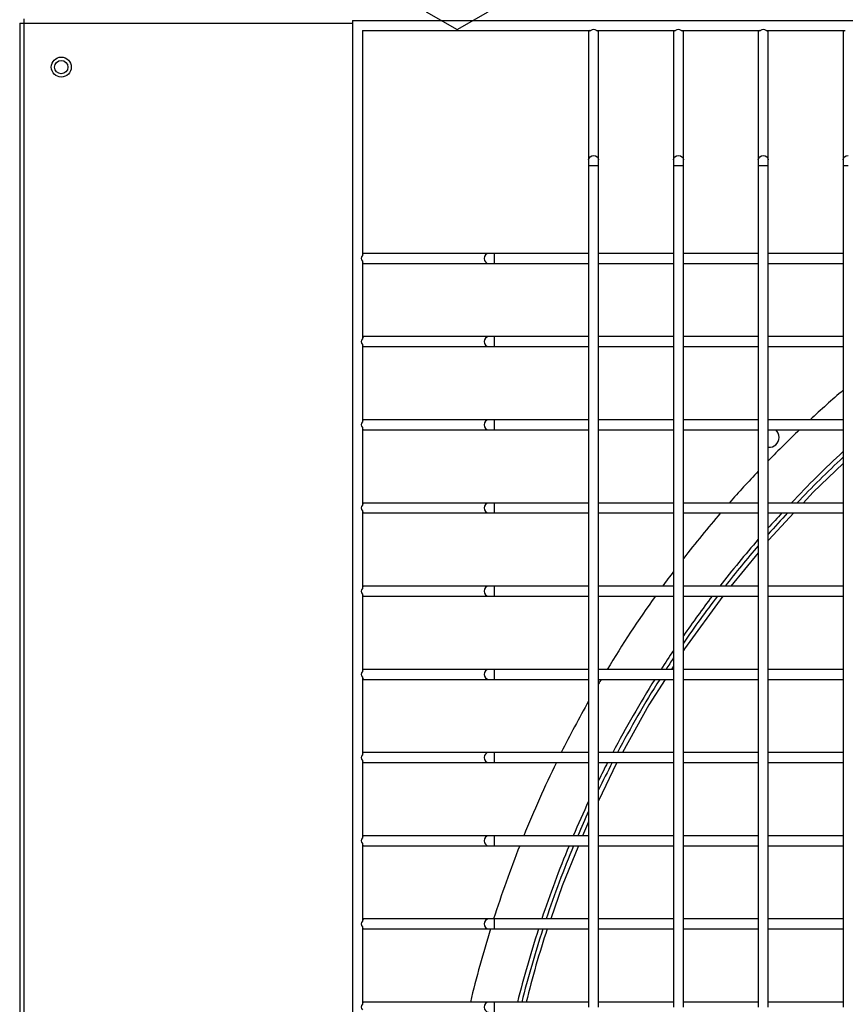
# Model space of a CAD drawing. Extents: x -90708 to 277869, y -117 to 207445.
# Tile 172 of 233: x -77896 to -77648, y 131868 to 132164. Entities that reach past the tile are written whole.
import ezdxf

# ---------------------------------------------------------------- set-up
doc = ezdxf.new("R2010")
doc.units = 0
doc.header["$MEASUREMENT"] = 0
doc.layers.add('ARQ - EQUIPO CONDENSADORA', color=40, linetype='CONTINUOUS')
doc.layers.add('ARQ-TEXTO4', color=4, linetype='CONTINUOUS')

msp = doc.modelspace()

# ---------------------------------------------------------------- linework, layer by layer
at = {"layer": 'ARQ - EQUIPO CONDENSADORA', "linetype": 'Continuous'}
for p, q in [((-77896.435, 132163.259), (-77896.435, 131409.261)), ((-77896.435, 132163.259), (-77895.185, 132163.259)), ((-77895.185, 132164.51), (-77895.185, 132163.259)), ((-77895.185, 132163.259), (-77895.185, 132163.259)), ((-77895.185, 132163.259), (-77895.185, 131409.261)), ((-77895.185, 132163.259), (-77796.435, 132163.259)), ((-77796.435, 132164.01), (-77796.435, 131408.01)), ((-77796.435, 132164.01), (-77111.935, 132164.01)), ((-77793.435, 132161.01), (-77724.784, 132161.01)), ((-77793.435, 132161.01), (-77793.435, 132093.36)), ((-77725.435, 132161.01), (-77725.435, 132160.51)), ((-77725.435, 132160.51), (-77725.435, 132122.137)), ((-77723.085, 132161.01), (-77699.284, 132161.01)), ((-77722.435, 132160.51), (-77722.435, 132161.01)), ((-77722.435, 132122.137), (-77722.435, 132160.51)), ((-77699.935, 132161.01), (-77699.935, 132160.51)), ((-77699.935, 132160.51), (-77699.935, 132122.137)), ((-77697.585, 132161.01), (-77673.784, 132161.01)), ((-77696.935, 132160.51), (-77696.935, 132161.01)), ((-77696.935, 132122.137), (-77696.935, 132160.51)), ((-77674.435, 132161.01), (-77674.435, 132160.51)), ((-77674.435, 132160.51), (-77674.435, 132122.137)), ((-77672.085, 132161.01), (-77648.284, 132161.01)), ((-77671.435, 132160.51), (-77671.435, 132161.01)), ((-77671.435, 132122.137), (-77671.435, 132160.51)), ((-77648.935, 132161.01), (-77648.935, 132160.51)), ((-77648.935, 132160.51), (-77648.935, 132122.137)), ((-77725.435, 132122.137), (-77725.435, 132120.46)), ((-77725.435, 132120.46), (-77725.435, 132092.511)), ((-77725.435, 132120.46), (-77723.935, 132120.46)), ((-77723.935, 132120.46), (-77722.435, 132120.46)), ((-77722.435, 132120.46), (-77722.435, 132122.137)), ((-77722.435, 132092.51), (-77722.435, 132120.46)), ((-77699.935, 132122.137), (-77699.935, 132120.46)), ((-77699.935, 132120.46), (-77699.935, 132092.511)), ((-77699.935, 132120.46), (-77698.435, 132120.46)), ((-77698.435, 132120.46), (-77696.935, 132120.46)), ((-77696.935, 132120.46), (-77696.935, 132122.137)), ((-77696.935, 132092.51), (-77696.935, 132120.46)), ((-77674.435, 132122.137), (-77674.435, 132120.46)), ((-77674.435, 132120.46), (-77674.435, 132092.511)), ((-77674.435, 132120.46), (-77672.935, 132120.46)), ((-77672.935, 132120.46), (-77671.435, 132120.46)), ((-77671.435, 132120.46), (-77671.435, 132122.137)), ((-77671.435, 132092.51), (-77671.435, 132120.46)), ((-77648.935, 132122.137), (-77648.935, 132120.46)), ((-77648.935, 132120.46), (-77648.935, 132092.511)), ((-77648.935, 132120.46), (-77647.435, 132120.46)), ((-77792.935, 132094.01), (-77793.435, 132094.01)), ((-77755.536, 132094.01), (-77792.935, 132094.01)), ((-77753.859, 132094.01), (-77755.536, 132094.01)), ((-77725.435, 132094.01), (-77753.859, 132094.01)), ((-77753.859, 132094.01), (-77753.859, 132091.01)), ((-77699.935, 132094.01), (-77722.435, 132094.01)), ((-77674.435, 132094.01), (-77696.935, 132094.01)), ((-77648.935, 132094.01), (-77671.435, 132094.01)), ((-77793.435, 132091.661), (-77793.435, 132068.36)), ((-77793.435, 132091.01), (-77792.935, 132091.01)), ((-77792.935, 132091.01), (-77755.536, 132091.01)), ((-77755.536, 132091.01), (-77753.859, 132091.01)), ((-77753.859, 132091.01), (-77725.435, 132091.01)), ((-77725.435, 132092.511), (-77725.435, 132067.511)), ((-77722.435, 132067.51), (-77722.435, 132092.51)), ((-77722.435, 132091.01), (-77699.935, 132091.01)), ((-77699.935, 132092.511), (-77699.935, 132067.511)), ((-77696.935, 132067.51), (-77696.935, 132092.51)), ((-77696.935, 132091.01), (-77674.435, 132091.01)), ((-77674.435, 132092.511), (-77674.435, 132067.511)), ((-77671.435, 132067.51), (-77671.435, 132092.51)), ((-77671.435, 132091.01), (-77648.935, 132091.01)), ((-77648.935, 132092.511), (-77648.935, 132067.511)), ((-77792.935, 132069.01), (-77793.435, 132069.01)), ((-77755.536, 132069.01), (-77792.935, 132069.01)), ((-77753.859, 132069.01), (-77755.536, 132069.01)), ((-77725.435, 132069.01), (-77753.859, 132069.01)), ((-77753.859, 132069.01), (-77753.859, 132066.01)), ((-77725.435, 132067.511), (-77725.435, 132042.511)), ((-77699.935, 132069.01), (-77722.435, 132069.01)), ((-77722.435, 132042.51), (-77722.435, 132067.51)), ((-77699.935, 132067.511), (-77699.935, 132042.511)), ((-77674.435, 132069.01), (-77696.935, 132069.01)), ((-77696.935, 132042.51), (-77696.935, 132067.51)), ((-77674.435, 132067.511), (-77674.435, 132042.511)), ((-77648.935, 132069.01), (-77671.435, 132069.01)), ((-77671.435, 132042.51), (-77671.435, 132067.51)), ((-77648.935, 132067.511), (-77648.935, 132042.511)), ((-77793.435, 132066.661), (-77793.435, 132043.36)), ((-77793.435, 132066.01), (-77792.935, 132066.01)), ((-77792.935, 132066.01), (-77755.536, 132066.01)), ((-77755.536, 132066.01), (-77753.859, 132066.01)), ((-77753.859, 132066.01), (-77725.435, 132066.01)), ((-77722.435, 132066.01), (-77699.935, 132066.01)), ((-77696.935, 132066.01), (-77674.435, 132066.01)), ((-77671.435, 132066.01), (-77648.935, 132066.01)), ((-77792.935, 132044.01), (-77793.435, 132044.01)), ((-77755.536, 132044.01), (-77792.935, 132044.01)), ((-77753.859, 132044.01), (-77755.536, 132044.01)), ((-77725.435, 132044.01), (-77753.859, 132044.01)), ((-77753.859, 132044.01), (-77753.859, 132041.01)), ((-77699.935, 132044.01), (-77722.435, 132044.01)), ((-77674.435, 132044.01), (-77696.935, 132044.01)), ((-77648.935, 132044.01), (-77671.435, 132044.01)), ((-77793.435, 132041.661), (-77793.435, 132018.36)), ((-77793.435, 132041.01), (-77792.935, 132041.01)), ((-77792.935, 132041.01), (-77755.536, 132041.01)), ((-77755.536, 132041.01), (-77753.859, 132041.01)), ((-77753.859, 132041.01), (-77725.435, 132041.01)), ((-77725.435, 132042.511), (-77725.435, 132017.511)), ((-77722.435, 132017.51), (-77722.435, 132042.51)), ((-77722.435, 132041.01), (-77699.935, 132041.01)), ((-77699.935, 132042.511), (-77699.935, 132017.511)), ((-77696.935, 132017.51), (-77696.935, 132042.51)), ((-77696.935, 132041.01), (-77674.435, 132041.01)), ((-77674.435, 132042.511), (-77674.435, 132017.511)), ((-77671.435, 132017.51), (-77671.435, 132042.51)), ((-77671.435, 132041.01), (-77648.935, 132041.01)), ((-77648.935, 132042.511), (-77648.935, 132017.511)), ((-77792.935, 132019.01), (-77793.435, 132019.01)), ((-77755.536, 132019.01), (-77792.935, 132019.01)), ((-77753.859, 132019.01), (-77755.536, 132019.01)), ((-77725.435, 132019.01), (-77753.859, 132019.01)), ((-77753.859, 132019.01), (-77753.859, 132016.01)), ((-77725.435, 132017.511), (-77725.435, 131992.511)), ((-77699.935, 132019.01), (-77722.435, 132019.01)), ((-77722.435, 131992.51), (-77722.435, 132017.51)), ((-77699.935, 132017.511), (-77699.935, 131992.511)), ((-77674.435, 132019.01), (-77696.935, 132019.01)), ((-77696.935, 131992.51), (-77696.935, 132017.51)), ((-77674.435, 132017.511), (-77674.435, 131992.511)), ((-77648.935, 132019.01), (-77671.435, 132019.01)), ((-77671.435, 131992.51), (-77671.435, 132017.51)), ((-77648.935, 132017.511), (-77648.935, 131992.511)), ((-77793.435, 132016.661), (-77793.435, 131993.36)), ((-77793.435, 132016.01), (-77792.935, 132016.01)), ((-77792.935, 132016.01), (-77755.536, 132016.01)), ((-77755.536, 132016.01), (-77753.859, 132016.01)), ((-77753.859, 132016.01), (-77725.435, 132016.01)), ((-77722.435, 132016.01), (-77699.935, 132016.01)), ((-77696.935, 132016.01), (-77674.435, 132016.01)), ((-77671.435, 132016.01), (-77648.935, 132016.01)), ((-77674.435, 132004.083), (-77682.736, 131994.01)), ((-77792.935, 131994.01), (-77793.435, 131994.01)), ((-77755.536, 131994.01), (-77792.935, 131994.01)), ((-77753.859, 131994.01), (-77755.536, 131994.01)), ((-77725.435, 131994.01), (-77753.859, 131994.01)), ((-77753.859, 131994.01), (-77753.859, 131991.01)), ((-77699.935, 131994.01), (-77722.435, 131994.01)), ((-77674.435, 131994.01), (-77696.935, 131994.01)), ((-77648.935, 131994.01), (-77671.435, 131994.01)), ((-77793.435, 131991.661), (-77793.435, 131968.36)), ((-77793.435, 131991.01), (-77792.935, 131991.01)), ((-77792.935, 131991.01), (-77755.536, 131991.01)), ((-77755.536, 131991.01), (-77753.859, 131991.01)), ((-77753.859, 131991.01), (-77725.435, 131991.01)), ((-77725.435, 131992.511), (-77725.435, 131967.511)), ((-77722.435, 131967.51), (-77722.435, 131992.51)), ((-77722.435, 131991.01), (-77699.935, 131991.01)), ((-77699.935, 131992.511), (-77699.935, 131967.511)), ((-77696.935, 131967.51), (-77696.935, 131992.51)), ((-77696.935, 131991.01), (-77674.435, 131991.01)), ((-77674.435, 131992.511), (-77674.435, 131967.511)), ((-77671.435, 131967.51), (-77671.435, 131992.51)), ((-77671.435, 131991.01), (-77648.935, 131991.01)), ((-77648.935, 131992.511), (-77648.935, 131967.511)), ((-77699.935, 131969.928), (-77700.518, 131969.01)), ((-77792.935, 131969.01), (-77793.435, 131969.01)), ((-77793.435, 131966.661), (-77793.435, 131943.36)), ((-77755.536, 131969.01), (-77792.935, 131969.01)), ((-77753.859, 131969.01), (-77755.536, 131969.01)), ((-77725.435, 131969.01), (-77753.859, 131969.01)), ((-77753.859, 131969.01), (-77753.859, 131966.01)), ((-77725.435, 131967.511), (-77725.435, 131942.511)), ((-77699.935, 131969.01), (-77722.435, 131969.01)), ((-77722.435, 131942.51), (-77722.435, 131967.51)), ((-77699.935, 131967.511), (-77699.935, 131942.511)), ((-77674.435, 131969.01), (-77696.935, 131969.01)), ((-77696.935, 131942.51), (-77696.935, 131967.51)), ((-77674.435, 131967.511), (-77674.435, 131942.511)), ((-77648.935, 131969.01), (-77671.435, 131969.01)), ((-77671.435, 131942.51), (-77671.435, 131967.51)), ((-77648.935, 131967.511), (-77648.935, 131942.511)), ((-77793.435, 131966.01), (-77792.935, 131966.01)), ((-77792.935, 131966.01), (-77755.536, 131966.01)), ((-77755.536, 131966.01), (-77753.859, 131966.01)), ((-77753.859, 131966.01), (-77725.435, 131966.01)), ((-77722.435, 131966.01), (-77699.935, 131966.01)), ((-77696.935, 131966.01), (-77674.435, 131966.01)), ((-77671.435, 131966.01), (-77648.935, 131966.01)), ((-77792.935, 131944.01), (-77793.435, 131944.01)), ((-77755.536, 131944.01), (-77792.935, 131944.01)), ((-77753.859, 131944.01), (-77755.536, 131944.01)), ((-77725.435, 131944.01), (-77753.859, 131944.01)), ((-77753.859, 131944.01), (-77753.859, 131941.01)), ((-77699.935, 131944.01), (-77722.435, 131944.01)), ((-77674.435, 131944.01), (-77696.935, 131944.01)), ((-77648.935, 131944.01), (-77671.435, 131944.01)), ((-77793.435, 131941.661), (-77793.435, 131918.36)), ((-77793.435, 131941.01), (-77792.935, 131941.01)), ((-77792.935, 131941.01), (-77755.536, 131941.01)), ((-77755.536, 131941.01), (-77753.859, 131941.01)), ((-77753.859, 131941.01), (-77725.435, 131941.01)), ((-77725.435, 131942.511), (-77725.435, 131917.511)), ((-77722.435, 131917.51), (-77722.435, 131942.51)), ((-77722.435, 131941.01), (-77699.935, 131941.01)), ((-77699.935, 131942.511), (-77699.935, 131917.511)), ((-77696.935, 131917.51), (-77696.935, 131942.51)), ((-77696.935, 131941.01), (-77674.435, 131941.01)), ((-77674.435, 131942.511), (-77674.435, 131917.511)), ((-77671.435, 131917.51), (-77671.435, 131942.51)), ((-77671.435, 131941.01), (-77648.935, 131941.01)), ((-77648.935, 131942.511), (-77648.935, 131917.511)), ((-77792.935, 131919.01), (-77793.435, 131919.01)), ((-77793.435, 131916.661), (-77793.435, 131893.36)), ((-77755.536, 131919.01), (-77792.935, 131919.01)), ((-77753.859, 131919.01), (-77755.536, 131919.01)), ((-77725.435, 131919.01), (-77753.859, 131919.01)), ((-77753.859, 131919.01), (-77753.859, 131916.01)), ((-77725.435, 131917.511), (-77725.435, 131892.511)), ((-77699.935, 131919.01), (-77722.435, 131919.01)), ((-77722.435, 131892.51), (-77722.435, 131917.51)), ((-77699.935, 131917.511), (-77699.935, 131892.511)), ((-77674.435, 131919.01), (-77696.935, 131919.01)), ((-77696.935, 131892.51), (-77696.935, 131917.51)), ((-77674.435, 131917.511), (-77674.435, 131892.511)), ((-77648.935, 131919.01), (-77671.435, 131919.01)), ((-77671.435, 131892.51), (-77671.435, 131917.51)), ((-77648.935, 131917.511), (-77648.935, 131892.511)), ((-77793.435, 131916.01), (-77792.935, 131916.01)), ((-77792.935, 131916.01), (-77755.536, 131916.01)), ((-77755.536, 131916.01), (-77753.859, 131916.01)), ((-77753.859, 131916.01), (-77725.435, 131916.01)), ((-77722.435, 131916.01), (-77699.935, 131916.01)), ((-77696.935, 131916.01), (-77674.435, 131916.01)), ((-77671.435, 131916.01), (-77648.935, 131916.01)), ((-77792.935, 131894.01), (-77793.435, 131894.01)), ((-77755.536, 131894.01), (-77792.935, 131894.01)), ((-77753.859, 131894.01), (-77755.536, 131894.01)), ((-77725.435, 131894.01), (-77753.859, 131894.01)), ((-77753.859, 131894.01), (-77753.859, 131891.01)), ((-77725.435, 131892.511), (-77725.435, 131867.511)), ((-77699.935, 131894.01), (-77722.435, 131894.01)), ((-77722.435, 131867.51), (-77722.435, 131892.51)), ((-77699.935, 131892.511), (-77699.935, 131867.511)), ((-77674.435, 131894.01), (-77696.935, 131894.01)), ((-77696.935, 131867.51), (-77696.935, 131892.51)), ((-77674.435, 131892.511), (-77674.435, 131867.511)), ((-77648.935, 131894.01), (-77671.435, 131894.01)), ((-77671.435, 131867.51), (-77671.435, 131892.51)), ((-77648.935, 131892.511), (-77648.935, 131867.511)), ((-77793.435, 131891.661), (-77793.435, 131868.36)), ((-77793.435, 131891.01), (-77792.935, 131891.01)), ((-77792.935, 131891.01), (-77755.536, 131891.01)), ((-77755.536, 131891.01), (-77753.859, 131891.01)), ((-77753.859, 131891.01), (-77725.435, 131891.01)), ((-77722.435, 131891.01), (-77699.935, 131891.01)), ((-77696.935, 131891.01), (-77674.435, 131891.01)), ((-77671.435, 131891.01), (-77648.935, 131891.01)), ((-77792.935, 131869.01), (-77793.435, 131869.01)), ((-77755.536, 131869.01), (-77792.935, 131869.01)), ((-77753.859, 131869.01), (-77755.536, 131869.01)), ((-77725.435, 131869.01), (-77753.859, 131869.01)), ((-77753.859, 131869.01), (-77753.859, 131866.01)), ((-77699.935, 131869.01), (-77722.435, 131869.01)), ((-77674.435, 131869.01), (-77696.935, 131869.01)), ((-77648.935, 131869.01), (-77671.435, 131869.01))]:
    msp.add_line(p, q, dxfattribs=at)
at = {"layer": 'ARQ - EQUIPO CONDENSADORA', "linetype": 'Continuous', "flags": 128}
for points in [[(-77725.435, 132122.137), (-77725.321, 132122.619), (-77724.995, 132123.027), (-77724.509, 132123.3), (-77723.935, 132123.395)], [(-77723.935, 132123.395), (-77723.361, 132123.3), (-77722.874, 132123.027), (-77722.549, 132122.619), (-77722.435, 132122.137)], [(-77699.935, 132122.137), (-77699.821, 132122.619), (-77699.495, 132123.027), (-77699.009, 132123.3), (-77698.435, 132123.395)], [(-77698.435, 132123.395), (-77697.861, 132123.3), (-77697.374, 132123.027), (-77697.049, 132122.619), (-77696.935, 132122.137)], [(-77674.435, 132122.137), (-77674.321, 132122.619), (-77673.995, 132123.027), (-77673.509, 132123.3), (-77672.935, 132123.395)], [(-77672.935, 132123.395), (-77672.361, 132123.3), (-77671.874, 132123.027), (-77671.549, 132122.619), (-77671.435, 132122.137)], [(-77648.935, 132122.137), (-77648.821, 132122.619), (-77648.495, 132123.027), (-77648.009, 132123.3), (-77647.435, 132123.395)], [(-77755.536, 132094.01), (-77756.017, 132093.896), (-77756.425, 132093.571), (-77756.698, 132093.084), (-77756.794, 132092.51), (-77756.698, 132091.936), (-77756.425, 132091.45), (-77756.017, 132091.125), (-77755.536, 132091.01), (-77755.536, 132091.01)], [(-77755.536, 132069.01), (-77756.017, 132068.896), (-77756.425, 132068.571), (-77756.698, 132068.084), (-77756.794, 132067.51), (-77756.698, 132066.936), (-77756.425, 132066.45), (-77756.017, 132066.125), (-77755.536, 132066.01), (-77755.536, 132066.01)], [(-77755.536, 132044.01), (-77756.017, 132043.896), (-77756.425, 132043.571), (-77756.698, 132043.084), (-77756.794, 132042.51), (-77756.698, 132041.936), (-77756.425, 132041.45), (-77756.017, 132041.125), (-77755.536, 132041.01), (-77755.536, 132041.01)], [(-77648.935, 132030.862), (-77657.964, 132022.229), (-77660.958, 132019.01)], [(-77755.536, 132019.01), (-77756.017, 132018.896), (-77756.425, 132018.571), (-77756.698, 132018.084), (-77756.794, 132017.51), (-77756.698, 132016.936), (-77756.425, 132016.45), (-77756.017, 132016.125), (-77755.536, 132016.01), (-77755.536, 132016.01)], [(-77663.749, 132016.01), (-77671.245, 132007.953), (-77671.435, 132007.723)], [(-77755.536, 131994.01), (-77756.017, 131993.896), (-77756.425, 131993.571), (-77756.698, 131993.084), (-77756.794, 131992.51), (-77756.698, 131991.936), (-77756.425, 131991.45), (-77756.017, 131991.125), (-77755.536, 131991.01), (-77755.536, 131991.01)], [(-77685.112, 131991.01), (-77696.616, 131975.145), (-77696.935, 131974.644)], [(-77755.536, 131969.01), (-77756.017, 131968.896), (-77756.425, 131968.571), (-77756.698, 131968.084), (-77756.794, 131967.51), (-77756.698, 131966.936), (-77756.425, 131966.45), (-77756.017, 131966.125), (-77755.536, 131966.01), (-77755.536, 131966.01)], [(-77702.427, 131966.01), (-77707.31, 131958.334), (-77715.265, 131944.01)], [(-77755.536, 131944.01), (-77756.017, 131943.896), (-77756.425, 131943.571), (-77756.698, 131943.084), (-77756.794, 131942.51), (-77756.698, 131941.936), (-77756.425, 131941.45), (-77756.017, 131941.125), (-77755.536, 131941.01), (-77755.536, 131941.01)], [(-77716.931, 131941.01), (-77717.031, 131940.83), (-77722.435, 131929.551)], [(-77725.435, 131923.288), (-77725.799, 131922.528), (-77727.231, 131919.01)], [(-77755.536, 131919.01), (-77756.017, 131918.896), (-77756.425, 131918.571), (-77756.698, 131918.084), (-77756.794, 131917.51), (-77756.698, 131916.936), (-77756.425, 131916.45), (-77756.017, 131916.125), (-77755.536, 131916.01), (-77755.536, 131916.01)], [(-77728.452, 131916.01), (-77733.361, 131903.949), (-77736.822, 131894.01)], [(-77755.536, 131894.01), (-77756.017, 131893.896), (-77756.425, 131893.571), (-77756.698, 131893.084), (-77756.794, 131892.51), (-77756.698, 131891.936), (-77756.425, 131891.45), (-77756.017, 131891.125), (-77755.536, 131891.01), (-77755.536, 131891.01)], [(-77755.536, 131869.01), (-77756.017, 131868.896), (-77756.425, 131868.571), (-77756.698, 131868.084), (-77756.794, 131867.51), (-77756.698, 131866.936), (-77756.425, 131866.45), (-77756.017, 131866.125), (-77755.536, 131866.01), (-77755.536, 131866.01)]]:
    msp.add_lwpolyline(points, dxfattribs=at)
at = {"layer": 'ARQ - EQUIPO CONDENSADORA', "linetype": 'Continuous'}
for radius in [3, 2]:
    msp.add_circle((-77883.934, 132150.009), radius, dxfattribs=at)
for centre, radius, start, end in [((-77724.811, 132160.466), 0.625, 119.4935, 175.9286), ((-77723.935, 132160.02), 1.305, 49.37511, 130.62489), ((-77723.059, 132160.466), 0.625, 4.0714, 60.5065), ((-77699.311, 132160.466), 0.625, 119.4935, 175.92861), ((-77698.435, 132160.02), 1.305, 49.37511, 130.62489), ((-77697.559, 132160.466), 0.625, 4.07139, 60.5065), ((-77673.811, 132160.466), 0.625, 119.4935, 175.92861), ((-77672.935, 132160.02), 1.305, 49.37511, 130.62489), ((-77672.059, 132160.466), 0.625, 4.07139, 60.5065), ((-77648.311, 132160.466), 0.625, 119.4935, 175.9286), ((-77792.89, 132093.386), 0.625, 94.07139, 150.50649), ((-77792.445, 132092.51), 1.305, 139.37511, 220.62489), ((-77792.89, 132091.634), 0.625, 209.4935, 265.92861), ((-77792.445, 132067.51), 1.305, 139.37511, 220.62489), ((-77792.89, 132068.386), 0.625, 94.07139, 150.50649), ((-77792.89, 132066.634), 0.625, 209.4935, 265.92861), ((-77419.434, 131787.009), 351.25, 130.7972, 132.97296), ((-77792.89, 132043.386), 0.625, 94.07139, 150.5065), ((-77792.445, 132042.51), 1.305, 139.37511, 220.62489), ((-77792.89, 132041.634), 0.625, 209.49351, 265.92861), ((-77419.434, 131787.009), 351.25, 133.68612, 135.84357), ((-77671.164, 132038.739), 3, 0, 49.20002), ((-77671.164, 132038.739), 3, 264.81749, 0), ((-77419.434, 131787.009), 337.5, 132.84387, 136.57453), ((-77419.434, 131787.009), 336.25, 133.04173, 136.3726), ((-77419.434, 131787.009), 351.25, 136.55056, 138.6619), ((-77792.445, 132017.51), 1.305, 139.37511, 220.62489), ((-77792.89, 132018.386), 0.625, 94.07139, 150.5065), ((-77792.89, 132016.634), 0.625, 209.49351, 265.92861), ((-77419.434, 131787.009), 351.25, 139.31045, 142.1891), ((-77419.434, 131787.009), 337.5, 137.27179, 138.30271), ((-77419.434, 131787.009), 336.25, 137.07473, 138.54236), ((-77419.434, 131787.009), 337.5, 139.0742, 142.16887), ((-77419.434, 131787.009), 336.25, 139.32047, 142.00328), ((-77419.434, 131787.009), 351.25, 142.99465, 143.89076), ((-77792.445, 131992.51), 1.305, 139.37511, 220.62489), ((-77792.89, 131993.386), 0.625, 94.07139, 150.50649), ((-77792.89, 131991.634), 0.625, 209.4935, 265.92861), ((-77419.434, 131787.009), 351.25, 144.49417, 148.79161), ((-77419.434, 131787.009), 337.5, 142.81091, 145.30817), ((-77419.434, 131787.009), 336.25, 142.64913, 145.61707), ((-77419.434, 131787.009), 337.5, 146.21335, 147.36657), ((-77419.434, 131787.009), 336.25, 146.53301, 147.23008), ((-77792.445, 131967.51), 1.305, 139.37511, 220.62489), ((-77792.89, 131968.386), 0.625, 94.07139, 150.5065), ((-77792.89, 131966.634), 0.625, 209.4935, 265.92861), ((-77419.434, 131787.009), 351.25, 149.36205, 149.61389), ((-77419.434, 131787.009), 337.5, 147.96932, 152.2776), ((-77419.434, 131787.009), 336.25, 147.83597, 152.16561), ((-77419.434, 131787.009), 351.25, 150.59573, 153.45004), ((-77792.445, 131942.51), 1.305, 139.37511, 220.62489), ((-77792.89, 131943.386), 0.625, 94.07139, 150.5065), ((-77792.89, 131941.634), 0.625, 209.4935, 265.92861), ((-77419.434, 131787.009), 351.25, 153.9958, 157.92601), ((-77419.434, 131787.009), 337.5, 152.85144, 153.86787), ((-77419.434, 131787.009), 336.25, 152.74216, 154.30544), ((-77419.434, 131787.009), 337.5, 155.0491, 156.97616), ((-77419.434, 131787.009), 336.25, 155.5109, 156.88562), ((-77792.445, 131917.51), 1.305, 139.37511, 220.62489), ((-77792.89, 131918.386), 0.625, 94.07139, 150.50649), ((-77792.89, 131916.634), 0.625, 209.4935, 265.92861), ((-77419.434, 131787.009), 351.25, 158.4531, 162.26414), ((-77419.434, 131787.009), 337.5, 157.52842, 161.51599), ((-77419.434, 131787.009), 336.25, 157.44029, 161.44477), ((-77792.445, 131892.51), 1.305, 139.37511, 220.62489), ((-77792.89, 131893.386), 0.625, 94.07139, 150.5065), ((-77792.89, 131891.634), 0.625, 209.4935, 265.92861), ((-77419.434, 131787.009), 351.25, 162.77719, 166.49944), ((-77419.434, 131787.009), 337.5, 162.05216, 165.93834), ((-77419.434, 131787.009), 336.25, 161.98315, 165.88499), ((-77495.038, 131809.618), 256.108, 161.46969, 166.59075), ((-77792.89, 131868.386), 0.625, 94.07139, 150.5065), ((-77792.445, 131867.51), 1.305, 139.37511, 220.62489)]:
    msp.add_arc(centre, radius, start, end, dxfattribs=at)
at = {"layer": 'ARQ-TEXTO4'}
msp.add_lwpolyline([(-77764.934, 132182.738), (-77774.233, 132177.369), (-77774.233, 132166.632), (-77764.934, 132161.263), (-77755.635, 132166.632), (-77755.635, 132177.369)], close=True, dxfattribs=at)

doc.saveas('drawing.dxf')
